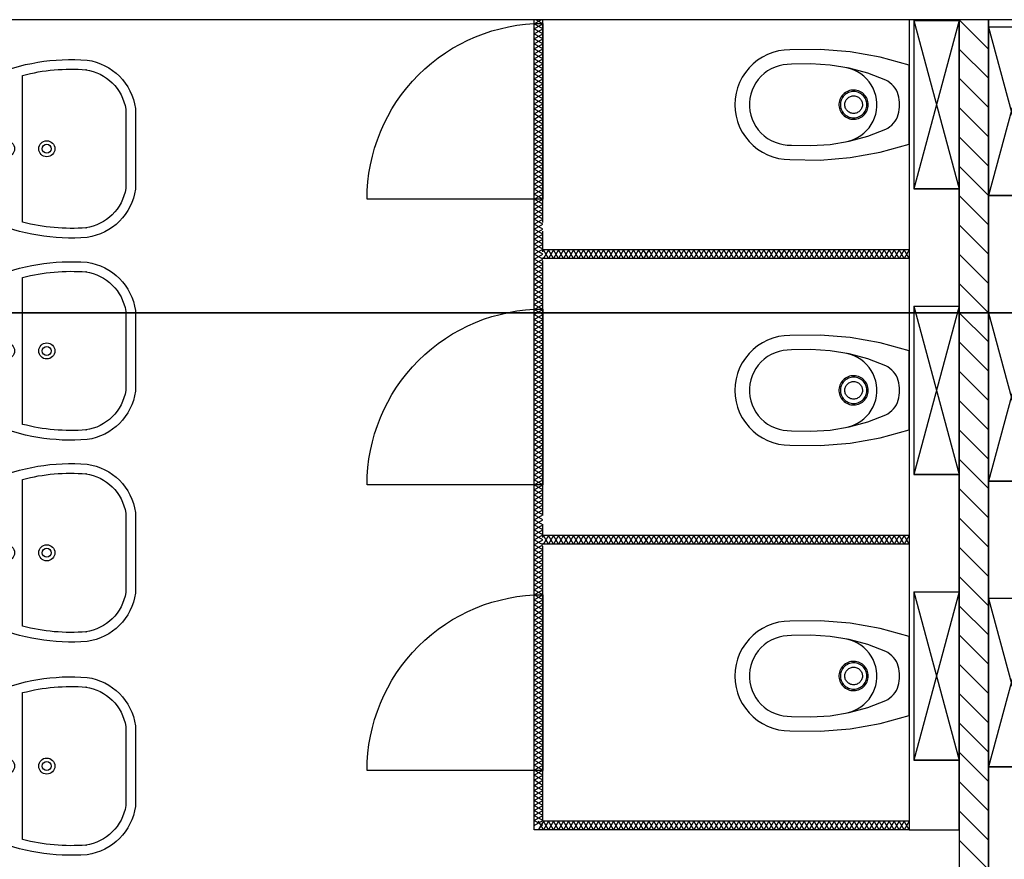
# Model space of a CAD drawing. Extents: x -66955 to 52345, y -20450 to 69550.
# Tile 99 of 132: x -60251 to -56892, y 66184 to 69050. Entities that reach past the tile are written whole.
import ezdxf

# ---------------------------------------------------------------- set-up
doc = ezdxf.new("R2010")
doc.units = 0
doc.header["$MEASUREMENT"] = 0
for name, color, linetype in [('-E2-', 7, 'CONTINUOUS'), ('VERD1$--43-', 7, 'CONTINUOUS'), ('VERD1$--74-', 7, 'CONTINUOUS'), ('VERD1--21-', 7, 'CONTINUOUS'), ('VERD1--22-', 7, 'CONTINUOUS'), ('VERD1--74-', 7, 'CONTINUOUS')]:
    doc.layers.add(name, color=color, linetype=linetype)

# ---------------------------------------------------------------- blocks, each defined once
blk = doc.blocks.new('*O0')
at = {"layer": '-E2-', "color": 7, "linetype": 'CONTINUOUS'}
for points in [[(42000, -89500), (42000, 0), (-76800, 0), (-76800, -89500)], [(-75800, -1000), (41000, -1000), (41000, -79500), (-75800, -79500), (-75800, -1000)], [(41000, -1000), (-75800, -1000), (-75800, -79500), (41000, -79500)]]:
    blk.add_lwpolyline(points, close=True, dxfattribs=at)
blk = doc.blocks.new('A0100S')
at = {"layer": '-E2-', "color": 7, "linetype": 'CONTINUOUS'}
blk.add_blockref('*O0', (-42000, 89500), dxfattribs=at)
blk = doc.blocks.new('AFVOE0')
at = {"layer": 'VERD1$--74-', "color": 7, "linetype": 'CONTINUOUS'}
blk.add_lwpolyline([(30, 0), (29.84, -3.08), (29.37, -6.14), (28.58, -9.12), (27.49, -12.01), (26.11, -14.78), (24.45, -17.38), (22.53, -19.8), (20.38, -22.02), (18.01, -24), (15.44, -25.72), (12.72, -27.17), (9.86, -28.33), (6.89, -29.2), (3.85, -29.75), (0.77, -29.99), (-2.32, -29.91), (-5.38, -29.51), (-8.38, -28.8), (-11.3, -27.79), (-14.1, -26.48), (-16.75, -24.89), (-19.22, -23.04), (-21.48, -20.94), (-23.52, -18.62), (-25.31, -16.1), (-26.83, -13.41), (-28.07, -10.58), (-29.01, -7.64), (-29.64, -4.62), (-29.96, -1.54), (-29.96, 1.54), (-29.64, 4.62), (-29.01, 7.64), (-28.07, 10.58), (-26.83, 13.41), (-25.31, 16.1), (-23.52, 18.62), (-21.48, 20.94), (-19.22, 23.04), (-16.75, 24.89), (-14.1, 26.48), (-11.3, 27.79), (-8.38, 28.8), (-5.38, 29.51), (-2.32, 29.91), (0.77, 29.99), (3.85, 29.75), (6.89, 29.2), (9.86, 28.33), (12.72, 27.17), (15.44, 25.72), (18.01, 24), (20.38, 22.02), (22.53, 19.8), (24.45, 17.38), (26.11, 14.78), (27.49, 12.01), (28.58, 9.12), (29.37, 6.14), (29.84, 3.08), (30, 0)], dxfattribs=at)
blk = doc.blocks.new('P74A40')
at = {"layer": 'VERD1$--74-', "color": 7, "linetype": 'CONTINUOUS'}
for points in [[(135, 0), (-135, 0), (-162.47, -99.57), (-180.46, -201.27), (-188.83, -304.22), (-187.5, -407.5), (-186.47, -427.1), (-183.4, -446.48), (-178.32, -465.44), (-171.29, -483.77), (-162.38, -501.25), (-151.69, -517.71), (-139.34, -532.96), (-125.46, -546.84), (-110.21, -559.19), (-93.75, -569.88), (-76.26, -578.79), (-57.94, -585.83), (-38.98, -590.91), (-19.6, -593.98), (0, -595), (19.6, -593.98), (38.99, -590.91), (57.95, -585.83), (76.27, -578.79), (93.76, -569.88), (110.22, -559.19), (125.47, -546.84), (139.35, -532.96), (151.7, -517.71), (162.39, -501.25), (171.3, -483.76), (178.33, -465.44), (183.41, -446.48), (186.48, -427.1), (187.51, -407.5), (188.83, -304.22), (180.46, -201.27), (162.46, -99.57), (135, 0)], [(0, -34), (-8.49, -33.6), (-16.98, -34.06), (-25.39, -35.36), (-33.62, -37.5), (-41.59, -40.46), (-49.23, -44.2), (-56.45, -48.68), (-63.19, -53.87), (-69.37, -59.71), (-74.93, -66.14), (-79.83, -73.09), (-84, -80.5), (-107.34, -142.03), (-124.52, -205.55), (-135.38, -270.45), (-139.82, -336.11), (-137.79, -401.88), (-137.63, -416.21), (-135.98, -430.45), (-132.87, -444.44), (-128.32, -458.03), (-122.38, -471.07), (-115.12, -483.43), (-106.62, -494.97), (-96.97, -505.56), (-86.26, -515.1), (-74.63, -523.47), (-62.19, -530.59), (-49.08, -536.38), (-35.44, -540.78), (-21.42, -543.74), (-7.16, -545.23), (7.17, -545.23), (21.43, -543.74), (35.45, -540.78), (49.09, -536.38), (62.2, -530.59), (74.64, -523.47), (86.27, -515.1), (96.97, -505.56), (106.63, -494.97), (115.13, -483.43), (122.39, -471.07), (128.33, -458.03), (132.88, -444.44), (135.99, -430.45), (137.64, -416.21), (137.8, -401.88), (139.83, -336.11), (135.39, -270.45), (124.52, -205.55), (107.34, -142.03), (84, -80.5), (79.83, -73.09), (74.94, -66.14), (69.37, -59.71), (63.19, -53.87), (56.45, -48.68), (49.23, -44.2), (41.59, -40.46), (33.62, -37.5), (25.39, -35.36), (16.99, -34.06), (8.49, -33.6), (0, -34)], [(126, -212.5), (122.68, -199.97), (118.11, -187.84), (112.34, -176.24), (105.44, -165.27), (97.46, -155.06), (88.5, -145.7), (78.64, -137.29), (67.98, -129.92), (56.63, -123.66), (44.71, -118.57), (32.34, -114.71), (19.64, -112.12), (6.75, -110.82), (-6.21, -110.83), (-19.1, -112.14), (-31.8, -114.75), (-44.17, -118.62), (-56.08, -123.72), (-67.42, -129.99), (-78.07, -137.37), (-87.92, -145.79), (-96.88, -155.16), (-104.84, -165.39), (-111.73, -176.36), (-117.49, -187.97), (-122.04, -200.11), (-125.35, -212.64)], [(0, -140), (-5.14, -140.26), (-10.23, -141.06), (-15.21, -142.37), (-20.02, -144.18), (-24.63, -146.49), (-28.97, -149.25), (-33.01, -152.44), (-36.69, -156.04), (-39.99, -159.99), (-42.87, -164.26), (-45.29, -168.8), (-47.22, -173.57), (-48.66, -178.52), (-49.59, -183.58), (-49.98, -188.71), (-49.85, -193.86), (-49.19, -198.96), (-48.01, -203.97), (-46.32, -208.84), (-44.13, -213.5), (-41.48, -217.91), (-38.39, -222.03), (-34.9, -225.81), (-31.03, -229.21), (-26.83, -232.19), (-22.35, -234.72), (-17.64, -236.79), (-12.73, -238.35), (-7.69, -239.4), (-2.57, -239.93), (2.57, -239.93), (7.69, -239.4), (12.73, -238.35), (17.64, -236.79), (22.35, -234.72), (26.83, -232.19), (31.03, -229.21), (34.9, -225.81), (38.39, -222.03), (41.48, -217.91), (44.13, -213.5), (46.32, -208.84), (48.01, -203.97), (49.19, -198.96), (49.85, -193.86), (49.98, -188.71), (49.59, -183.58), (48.66, -178.52), (47.22, -173.57), (45.29, -168.8), (42.87, -164.26), (39.99, -159.99), (36.69, -156.04), (33.01, -152.44), (28.97, -149.25), (24.63, -146.49), (20.02, -144.18), (15.21, -142.37), (10.23, -141.06), (5.14, -140.27), (0, -140)], [(0, -145), (-4.63, -145.24), (-9.2, -145.95), (-13.69, -147.13), (-18.02, -148.77), (-22.16, -150.84), (-26.07, -153.32), (-29.71, -156.2), (-33.02, -159.43), (-35.99, -162.99), (-38.58, -166.83), (-40.76, -170.92), (-42.5, -175.22), (-43.8, -179.66), (-44.63, -184.22), (-44.99, -188.84), (-44.87, -193.47), (-44.27, -198.07), (-43.21, -202.58), (-41.68, -206.95), (-39.72, -211.15), (-37.34, -215.12), (-34.55, -218.83), (-31.41, -222.23), (-27.93, -225.29), (-24.15, -227.97), (-20.12, -230.25), (-15.87, -232.11), (-11.46, -233.52), (-6.93, -234.46), (-2.32, -234.94), (2.32, -234.94), (6.93, -234.46), (11.46, -233.52), (15.87, -232.11), (20.12, -230.25), (24.15, -227.97), (27.93, -225.29), (31.41, -222.23), (34.55, -218.83), (37.34, -215.12), (39.72, -211.15), (41.68, -206.95), (43.21, -202.58), (44.27, -198.07), (44.87, -193.47), (44.99, -188.84), (44.63, -184.22), (43.8, -179.66), (42.5, -175.22), (40.76, -170.92), (38.58, -166.83), (35.99, -162.99), (33.02, -159.43), (29.71, -156.2), (26.07, -153.32), (22.16, -150.84), (18.02, -148.77), (13.69, -147.13), (9.2, -145.95), (4.63, -145.24), (0, -145)]]:
    blk.add_lwpolyline(points, dxfattribs=at)
blk.add_blockref('AFVOE0', (0, -190), dxfattribs=at)
blk = doc.blocks.new('*O279')
at = {"layer": 'VERD1--74-', "color": 7, "linetype": 'CONTINUOUS'}
for p, q in [((-287.5, 382.5), (287.5, 227.5)), ((-287.5, 227.5), (287.5, 382.5)), ((-287.5, 227.5), (287.5, 227.5)), ((-287.5, 212.5), (287.5, 212.5))]:
    blk.add_line(p, q, dxfattribs=at)
blk.add_lwpolyline([(-287.5, 227.5), (-287.5, 382.5), (287.5, 382.5), (287.5, 227.5), (287.5, 382.5)], dxfattribs=at)
blk.add_lwpolyline([(135, 212.5), (-135, 212.5), (-162.47, 112.93), (-180.46, 11.23), (-188.83, -91.72), (-187.5, -195), (-186.47, -214.6), (-183.4, -233.98), (-178.32, -252.94), (-171.29, -271.27), (-162.38, -288.75), (-151.69, -305.21), (-139.34, -320.46), (-125.46, -334.34), (-110.21, -346.69), (-93.75, -357.38), (-76.26, -366.29), (-57.94, -373.33), (-38.98, -378.41), (-19.6, -381.48), (0, -382.5), (19.6, -381.48), (38.99, -378.41), (57.95, -373.33), (76.27, -366.29), (93.76, -357.38), (110.22, -346.69), (125.47, -334.34), (139.35, -320.46), (151.7, -305.21), (162.39, -288.75), (171.3, -271.26), (178.33, -252.94), (183.41, -233.98), (186.48, -214.6), (187.51, -195), (188.83, -91.72), (180.46, 11.23), (162.46, 112.93), (135, 212.5)], close=True, dxfattribs=at)
blk.add_blockref('P74A40', (0, 212.5), dxfattribs=at)
blk = doc.blocks.new('WC2')
at = {"layer": 'VERD1--74-', "color": 7, "linetype": 'CONTINUOUS'}
blk.add_blockref('*O279', (0, -382.5), dxfattribs=at)
blk = doc.blocks.new('S58B02')
at = {"layer": 'VERD1$--43-', "color": 7, "linetype": 'CONTINUOUS'}
blk.add_lwpolyline([(-247.5, 0), (247.5, 0, -0.123106), (302.5, -330, -0.333333), (137.5, -495), (137.5, -495), (-137.5, -495), (-137.5, -495, -0.333333), (-302.5, -330, -0.123106), (-247.5, 0)], format="xyb", dxfattribs=at)
at = {"layer": 'VERD1$--74-', "color": 7, "linetype": 'CONTINUOUS'}
for points in [[(-247.5, 0), (247.5, 0, -0.123106), (302.5, -330, -0.333333), (137.5, -495), (137.5, -495), (-137.5, -495), (-137.5, -495, -0.333333), (-302.5, -330, -0.123106), (-247.5, 0), (-247.5, 0)], [(-250.6, -110), (250.6, -110, -0.083651), (269.6, -327.4), (269.8, -325.3, -0.329371), (135.1, -462), (-135.1, -462, -0.329371), (-269.8, -325.3), (-269.6, -327.4, -0.083651), (-250.6, -110)]]:
    blk.add_lwpolyline(points, format="xyb", dxfattribs=at)
for centre, radius in [((0, -55), 27.5), ((-110, -55), 15.4), ((110, -55), 15.4), ((0, -192.5), 27.5), ((0, -192.5), 15.4)]:
    blk.add_circle(centre, radius, dxfattribs=at)
blk = doc.blocks.new('*O433')
at = {"layer": 'VERD1--74-', "color": 7, "linetype": 'CONTINUOUS', "rotation": 90}
for p in [(-247.5, 1053.47), (-247.5, 363.47), (-247.5, -325.55), (-247.5, -1053.48)]:
    blk.add_blockref('S58B02', p, dxfattribs=at)

msp = doc.modelspace()

# ---------------------------------------------------------------- linework, layer by layer
at = {"layer": 'VERD1--21-', "color": 7, "linetype": 'CONTINUOUS'}
for p, q in [((-58496, 69036), (-58471.4, 69050.1)), ((-58496, 66285), (-58496, 69050)), ((-58466, 69036), (-58490.6, 69050.1)), ((-58466, 68357.9), (-58466, 69050)), ((-58466, 68257.9), (-58466, 68327.9)), ((-57216, 68265), (-58466, 68265)), ((-57216, 68265), (-57216, 68235)), ((-57216, 68235), (-58466, 68235)), ((-58466, 67357.9), (-58466, 68227.9)), ((-58466, 67282.9), (-58466, 67327.9)), ((-57216, 67290), (-58466, 67290)), ((-57216, 67290), (-57216, 67260)), ((-57216, 67260), (-58466, 67260)), ((-58466, 66315), (-58466, 67252.9)), ((-57216, 66315), (-58466, 66315)), ((-57216, 66315), (-57216, 66285)), ((-57216, 66285), (-58496, 66285))]:
    msp.add_line(p, q, dxfattribs=at)
for points in [[(-58466, 69001.8), (-58496, 69018.9), (-58466, 69036)], [(-58496, 69001.8), (-58466, 69018.9), (-58496, 69036)], [(-58466, 68967.6), (-58496, 68984.7), (-58466, 69001.8)], [(-58496, 68967.6), (-58466, 68984.7), (-58496, 69001.8)], [(-58466, 68933.4), (-58496, 68950.5), (-58466, 68967.6)], [(-58496, 68933.4), (-58466, 68950.5), (-58496, 68967.6)], [(-58466, 68899.2), (-58496, 68916.3), (-58466, 68933.4)], [(-58496, 68899.2), (-58466, 68916.3), (-58496, 68933.4)], [(-58466, 68865), (-58496, 68882.1), (-58466, 68899.2)], [(-58496, 68865), (-58466, 68882.1), (-58496, 68899.2)], [(-58466, 68830.8), (-58496, 68847.9), (-58466, 68865)], [(-58496, 68830.8), (-58466, 68847.9), (-58496, 68865)], [(-58466, 68796.6), (-58496, 68813.7), (-58466, 68830.8)], [(-58496, 68796.6), (-58466, 68813.7), (-58496, 68830.8)], [(-58466, 68762.4), (-58496, 68779.5), (-58466, 68796.6)], [(-58496, 68762.4), (-58466, 68779.5), (-58496, 68796.6)], [(-58466, 68728.2), (-58496, 68745.3), (-58466, 68762.4)], [(-58496, 68728.2), (-58466, 68745.3), (-58496, 68762.4)], [(-58466, 68694), (-58496, 68711.1), (-58466, 68728.2)], [(-58496, 68694), (-58466, 68711.1), (-58496, 68728.2)], [(-58466, 68659.8), (-58496, 68676.9), (-58466, 68694)], [(-58496, 68659.8), (-58466, 68676.9), (-58496, 68694)], [(-58466, 68625.6), (-58496, 68642.7), (-58466, 68659.8)], [(-58496, 68625.6), (-58466, 68642.7), (-58496, 68659.8)], [(-58466, 68591.4), (-58496, 68608.5), (-58466, 68625.6)], [(-58496, 68591.4), (-58466, 68608.5), (-58496, 68625.6)], [(-58466, 68557.2), (-58496, 68574.3), (-58466, 68591.4)], [(-58496, 68557.2), (-58466, 68574.3), (-58496, 68591.4)], [(-58466, 68523), (-58496, 68540.1), (-58466, 68557.2)], [(-58496, 68523), (-58466, 68540.1), (-58496, 68557.2)], [(-58466, 68488.8), (-58496, 68505.9), (-58466, 68523)], [(-58496, 68488.8), (-58466, 68505.9), (-58496, 68523)], [(-58466, 68454.6), (-58496, 68471.7), (-58466, 68488.8)], [(-58496, 68454.6), (-58466, 68471.7), (-58496, 68488.8)], [(-58466, 68420.4), (-58496, 68437.5), (-58466, 68454.6)], [(-58496, 68420.4), (-58466, 68437.5), (-58496, 68454.6)], [(-58466, 68386.2), (-58496, 68403.3), (-58466, 68420.4)], [(-58496, 68386.2), (-58466, 68403.3), (-58496, 68420.4)], [(-58466, 68352), (-58496, 68369.1), (-58466, 68386.2)], [(-58496, 68352), (-58466, 68369.1), (-58496, 68386.2)], [(-58466, 68317.8), (-58496, 68334.9), (-58466, 68352)], [(-58496, 68317.8), (-58466, 68334.9), (-58496, 68352)], [(-58466, 68283.6), (-58496, 68300.7), (-58466, 68317.8)], [(-58496, 68283.6), (-58466, 68300.7), (-58496, 68317.8)], [(-58466, 68249.4), (-58496, 68266.5), (-58466, 68283.6)], [(-58496, 68249.4), (-58466, 68266.5), (-58496, 68283.6)], [(-58447.2, 68265), (-58464.3, 68235), (-58466.1, 68238)], [(-58447.2, 68235), (-58464.3, 68265), (-58466.1, 68262)], [(-58413, 68265), (-58430.1, 68235), (-58447.2, 68265)], [(-58413, 68235), (-58430.1, 68265), (-58447.2, 68235)], [(-58378.8, 68265), (-58395.9, 68235), (-58413, 68265)], [(-58378.8, 68235), (-58395.9, 68265), (-58413, 68235)], [(-58344.6, 68265), (-58361.7, 68235), (-58378.8, 68265)], [(-58344.6, 68235), (-58361.7, 68265), (-58378.8, 68235)], [(-58310.4, 68265), (-58327.5, 68235), (-58344.6, 68265)], [(-58310.4, 68235), (-58327.5, 68265), (-58344.6, 68235)], [(-58276.2, 68265), (-58293.3, 68235), (-58310.4, 68265)], [(-58276.2, 68235), (-58293.3, 68265), (-58310.4, 68235)], [(-58242, 68265), (-58259.1, 68235), (-58276.2, 68265)], [(-58242, 68235), (-58259.1, 68265), (-58276.2, 68235)], [(-58207.8, 68265), (-58224.9, 68235), (-58242, 68265)], [(-58207.8, 68235), (-58224.9, 68265), (-58242, 68235)], [(-58173.6, 68265), (-58190.7, 68235), (-58207.8, 68265)], [(-58173.6, 68235), (-58190.7, 68265), (-58207.8, 68235)], [(-58139.4, 68265), (-58156.5, 68235), (-58173.6, 68265)], [(-58139.4, 68235), (-58156.5, 68265), (-58173.6, 68235)], [(-58105.2, 68265), (-58122.3, 68235), (-58139.4, 68265)], [(-58105.2, 68235), (-58122.3, 68265), (-58139.4, 68235)], [(-58071, 68265), (-58088.1, 68235), (-58105.2, 68265)], [(-58071, 68235), (-58088.1, 68265), (-58105.2, 68235)], [(-58036.8, 68265), (-58053.9, 68235), (-58071, 68265)], [(-58036.8, 68235), (-58053.9, 68265), (-58071, 68235)], [(-58002.6, 68265), (-58019.7, 68235), (-58036.8, 68265)], [(-58002.6, 68235), (-58019.7, 68265), (-58036.8, 68235)], [(-57968.4, 68265), (-57985.5, 68235), (-58002.6, 68265)], [(-57968.4, 68235), (-57985.5, 68265), (-58002.6, 68235)], [(-57934.2, 68265), (-57951.3, 68235), (-57968.4, 68265)], [(-57934.2, 68235), (-57951.3, 68265), (-57968.4, 68235)], [(-57900, 68265), (-57917.1, 68235), (-57934.2, 68265)], [(-57900, 68235), (-57917.1, 68265), (-57934.2, 68235)], [(-57865.8, 68265), (-57882.9, 68235), (-57900, 68265)], [(-57865.8, 68235), (-57882.9, 68265), (-57900, 68235)], [(-57831.6, 68265), (-57848.7, 68235), (-57865.8, 68265)], [(-57831.6, 68235), (-57848.7, 68265), (-57865.8, 68235)], [(-57797.4, 68265), (-57814.5, 68235), (-57831.6, 68265)], [(-57797.4, 68235), (-57814.5, 68265), (-57831.6, 68235)], [(-57763.2, 68265), (-57780.3, 68235), (-57797.4, 68265)], [(-57763.2, 68235), (-57780.3, 68265), (-57797.4, 68235)], [(-57729, 68265), (-57746.1, 68235), (-57763.2, 68265)], [(-57729, 68235), (-57746.1, 68265), (-57763.2, 68235)], [(-57694.8, 68265), (-57711.9, 68235), (-57729, 68265)], [(-57694.8, 68235), (-57711.9, 68265), (-57729, 68235)], [(-57660.6, 68265), (-57677.7, 68235), (-57694.8, 68265)], [(-57660.6, 68235), (-57677.7, 68265), (-57694.8, 68235)], [(-57626.4, 68265), (-57643.5, 68235), (-57660.6, 68265)], [(-57626.4, 68235), (-57643.5, 68265), (-57660.6, 68235)], [(-57592.2, 68265), (-57609.3, 68235), (-57626.4, 68265)], [(-57592.2, 68235), (-57609.3, 68265), (-57626.4, 68235)], [(-57558, 68265), (-57575.1, 68235), (-57592.2, 68265)], [(-57558, 68235), (-57575.1, 68265), (-57592.2, 68235)], [(-57523.8, 68265), (-57540.9, 68235), (-57558, 68265)], [(-57523.8, 68235), (-57540.9, 68265), (-57558, 68235)], [(-57489.6, 68265), (-57506.7, 68235), (-57523.8, 68265)], [(-57489.6, 68235), (-57506.7, 68265), (-57523.8, 68235)], [(-57455.4, 68265), (-57472.5, 68235), (-57489.6, 68265)], [(-57455.4, 68235), (-57472.5, 68265), (-57489.6, 68235)], [(-57421.2, 68265), (-57438.3, 68235), (-57455.4, 68265)], [(-57421.2, 68235), (-57438.3, 68265), (-57455.4, 68235)], [(-57387, 68265), (-57404.1, 68235), (-57421.2, 68265)], [(-57387, 68235), (-57404.1, 68265), (-57421.2, 68235)], [(-57352.8, 68265), (-57369.9, 68235), (-57387, 68265)], [(-57352.8, 68235), (-57369.9, 68265), (-57387, 68235)], [(-57318.6, 68265), (-57335.7, 68235), (-57352.8, 68265)], [(-57318.6, 68235), (-57335.7, 68265), (-57352.8, 68235)], [(-57284.4, 68265), (-57301.5, 68235), (-57318.6, 68265)], [(-57284.4, 68235), (-57301.5, 68265), (-57318.6, 68235)], [(-57250.2, 68265), (-57267.3, 68235), (-57284.4, 68265)], [(-57250.2, 68235), (-57267.3, 68265), (-57284.4, 68235)], [(-57216, 68265), (-57233.1, 68235), (-57250.2, 68265)], [(-57216, 68235), (-57233.1, 68265), (-57250.2, 68235)], [(-58466, 68215.2), (-58496, 68232.3), (-58466, 68249.4)], [(-58496, 68215.2), (-58466, 68232.3), (-58496, 68249.4)], [(-58466, 68181), (-58496, 68198.1), (-58466, 68215.2)], [(-58496, 68181), (-58466, 68198.1), (-58496, 68215.2)], [(-58466, 68146.8), (-58496, 68163.9), (-58466, 68181)], [(-58496, 68146.8), (-58466, 68163.9), (-58496, 68181)], [(-58466, 68112.6), (-58496, 68129.7), (-58466, 68146.8)], [(-58496, 68112.6), (-58466, 68129.7), (-58496, 68146.8)], [(-58466, 68078.4), (-58496, 68095.5), (-58466, 68112.6)], [(-58496, 68078.4), (-58466, 68095.5), (-58496, 68112.6)], [(-58466, 68044.2), (-58496, 68061.3), (-58466, 68078.4)], [(-58496, 68044.2), (-58466, 68061.3), (-58496, 68078.4)], [(-58466, 68010), (-58496, 68027.1), (-58466, 68044.2)], [(-58496, 68010), (-58466, 68027.1), (-58496, 68044.2)], [(-58466, 67975.8), (-58496, 67992.9), (-58466, 68010)], [(-58496, 67975.8), (-58466, 67992.9), (-58496, 68010)], [(-58466, 67941.6), (-58496, 67958.7), (-58466, 67975.8)], [(-58496, 67941.6), (-58466, 67958.7), (-58496, 67975.8)], [(-58466, 67907.4), (-58496, 67924.5), (-58466, 67941.6)], [(-58496, 67907.4), (-58466, 67924.5), (-58496, 67941.6)], [(-58466, 67873.2), (-58496, 67890.3), (-58466, 67907.4)], [(-58496, 67873.2), (-58466, 67890.3), (-58496, 67907.4)], [(-58466, 67839), (-58496, 67856.1), (-58466, 67873.2)], [(-58496, 67839), (-58466, 67856.1), (-58496, 67873.2)], [(-58466, 67804.8), (-58496, 67821.9), (-58466, 67839)], [(-58496, 67804.8), (-58466, 67821.9), (-58496, 67839)], [(-58466, 67770.6), (-58496, 67787.7), (-58466, 67804.8)], [(-58496, 67770.6), (-58466, 67787.7), (-58496, 67804.8)], [(-58466, 67736.4), (-58496, 67753.5), (-58466, 67770.6)], [(-58496, 67736.4), (-58466, 67753.5), (-58496, 67770.6)], [(-58466, 67702.2), (-58496, 67719.3), (-58466, 67736.4)], [(-58496, 67702.2), (-58466, 67719.3), (-58496, 67736.4)], [(-58466, 67668), (-58496, 67685.1), (-58466, 67702.2)], [(-58496, 67668), (-58466, 67685.1), (-58496, 67702.2)], [(-58466, 67633.8), (-58496, 67650.9), (-58466, 67668)], [(-58496, 67633.8), (-58466, 67650.9), (-58496, 67668)], [(-58466, 67599.6), (-58496, 67616.7), (-58466, 67633.8)], [(-58496, 67599.6), (-58466, 67616.7), (-58496, 67633.8)], [(-58466, 67565.4), (-58496, 67582.5), (-58466, 67599.6)], [(-58496, 67565.4), (-58466, 67582.5), (-58496, 67599.6)], [(-58466, 67531.2), (-58496, 67548.3), (-58466, 67565.4)], [(-58496, 67531.2), (-58466, 67548.3), (-58496, 67565.4)], [(-58466, 67497), (-58496, 67514.1), (-58466, 67531.2)], [(-58496, 67497), (-58466, 67514.1), (-58496, 67531.2)], [(-58466, 67462.8), (-58496, 67479.9), (-58466, 67497)], [(-58496, 67462.8), (-58466, 67479.9), (-58496, 67497)], [(-58466, 67428.6), (-58496, 67445.7), (-58466, 67462.8)], [(-58496, 67428.6), (-58466, 67445.7), (-58496, 67462.8)], [(-58466, 67394.4), (-58496, 67411.5), (-58466, 67428.6)], [(-58496, 67394.4), (-58466, 67411.5), (-58496, 67428.6)], [(-58466, 67360.2), (-58496, 67377.3), (-58466, 67394.4)], [(-58496, 67360.2), (-58466, 67377.3), (-58496, 67394.4)], [(-58466, 67326), (-58496, 67343.1), (-58466, 67360.2)], [(-58496, 67326), (-58466, 67343.1), (-58496, 67360.2)], [(-58466, 67291.8), (-58496, 67308.9), (-58466, 67326)], [(-58496, 67291.8), (-58466, 67308.9), (-58496, 67326)], [(-58466, 67257.6), (-58496, 67274.7), (-58466, 67291.8)], [(-58496, 67257.6), (-58466, 67274.7), (-58496, 67291.8)], [(-58447.2, 67290), (-58464.3, 67260), (-58466.1, 67263)], [(-58447.2, 67260), (-58464.3, 67290), (-58466.1, 67287)], [(-58413, 67290), (-58430.1, 67260), (-58447.2, 67290)], [(-58413, 67260), (-58430.1, 67290), (-58447.2, 67260)], [(-58378.8, 67290), (-58395.9, 67260), (-58413, 67290)], [(-58378.8, 67260), (-58395.9, 67290), (-58413, 67260)], [(-58344.6, 67290), (-58361.7, 67260), (-58378.8, 67290)], [(-58344.6, 67260), (-58361.7, 67290), (-58378.8, 67260)], [(-58310.4, 67290), (-58327.5, 67260), (-58344.6, 67290)], [(-58310.4, 67260), (-58327.5, 67290), (-58344.6, 67260)], [(-58276.2, 67290), (-58293.3, 67260), (-58310.4, 67290)], [(-58276.2, 67260), (-58293.3, 67290), (-58310.4, 67260)], [(-58242, 67290), (-58259.1, 67260), (-58276.2, 67290)], [(-58242, 67260), (-58259.1, 67290), (-58276.2, 67260)], [(-58207.8, 67290), (-58224.9, 67260), (-58242, 67290)], [(-58207.8, 67260), (-58224.9, 67290), (-58242, 67260)], [(-58173.6, 67290), (-58190.7, 67260), (-58207.8, 67290)], [(-58173.6, 67260), (-58190.7, 67290), (-58207.8, 67260)], [(-58139.4, 67290), (-58156.5, 67260), (-58173.6, 67290)], [(-58139.4, 67260), (-58156.5, 67290), (-58173.6, 67260)], [(-58105.2, 67290), (-58122.3, 67260), (-58139.4, 67290)], [(-58105.2, 67260), (-58122.3, 67290), (-58139.4, 67260)], [(-58071, 67290), (-58088.1, 67260), (-58105.2, 67290)], [(-58071, 67260), (-58088.1, 67290), (-58105.2, 67260)], [(-58036.8, 67290), (-58053.9, 67260), (-58071, 67290)], [(-58036.8, 67260), (-58053.9, 67290), (-58071, 67260)], [(-58002.6, 67290), (-58019.7, 67260), (-58036.8, 67290)], [(-58002.6, 67260), (-58019.7, 67290), (-58036.8, 67260)], [(-57968.4, 67290), (-57985.5, 67260), (-58002.6, 67290)], [(-57968.4, 67260), (-57985.5, 67290), (-58002.6, 67260)], [(-57934.2, 67290), (-57951.3, 67260), (-57968.4, 67290)], [(-57934.2, 67260), (-57951.3, 67290), (-57968.4, 67260)], [(-57900, 67290), (-57917.1, 67260), (-57934.2, 67290)], [(-57900, 67260), (-57917.1, 67290), (-57934.2, 67260)], [(-57865.8, 67290), (-57882.9, 67260), (-57900, 67290)], [(-57865.8, 67260), (-57882.9, 67290), (-57900, 67260)], [(-57831.6, 67290), (-57848.7, 67260), (-57865.8, 67290)], [(-57831.6, 67260), (-57848.7, 67290), (-57865.8, 67260)], [(-57797.4, 67290), (-57814.5, 67260), (-57831.6, 67290)], [(-57797.4, 67260), (-57814.5, 67290), (-57831.6, 67260)], [(-57763.2, 67290), (-57780.3, 67260), (-57797.4, 67290)], [(-57763.2, 67260), (-57780.3, 67290), (-57797.4, 67260)], [(-57729, 67290), (-57746.1, 67260), (-57763.2, 67290)], [(-57729, 67260), (-57746.1, 67290), (-57763.2, 67260)], [(-57694.8, 67290), (-57711.9, 67260), (-57729, 67290)], [(-57694.8, 67260), (-57711.9, 67290), (-57729, 67260)], [(-57660.6, 67290), (-57677.7, 67260), (-57694.8, 67290)], [(-57660.6, 67260), (-57677.7, 67290), (-57694.8, 67260)], [(-57626.4, 67290), (-57643.5, 67260), (-57660.6, 67290)], [(-57626.4, 67260), (-57643.5, 67290), (-57660.6, 67260)], [(-57592.2, 67290), (-57609.3, 67260), (-57626.4, 67290)], [(-57592.2, 67260), (-57609.3, 67290), (-57626.4, 67260)], [(-57558, 67290), (-57575.1, 67260), (-57592.2, 67290)], [(-57558, 67260), (-57575.1, 67290), (-57592.2, 67260)], [(-57523.8, 67290), (-57540.9, 67260), (-57558, 67290)], [(-57523.8, 67260), (-57540.9, 67290), (-57558, 67260)], [(-57489.6, 67290), (-57506.7, 67260), (-57523.8, 67290)], [(-57489.6, 67260), (-57506.7, 67290), (-57523.8, 67260)], [(-57455.4, 67290), (-57472.5, 67260), (-57489.6, 67290)], [(-57455.4, 67260), (-57472.5, 67290), (-57489.6, 67260)], [(-57421.2, 67290), (-57438.3, 67260), (-57455.4, 67290)], [(-57421.2, 67260), (-57438.3, 67290), (-57455.4, 67260)], [(-57387, 67290), (-57404.1, 67260), (-57421.2, 67290)], [(-57387, 67260), (-57404.1, 67290), (-57421.2, 67260)], [(-57352.8, 67290), (-57369.9, 67260), (-57387, 67290)], [(-57352.8, 67260), (-57369.9, 67290), (-57387, 67260)], [(-57318.6, 67290), (-57335.7, 67260), (-57352.8, 67290)], [(-57318.6, 67260), (-57335.7, 67290), (-57352.8, 67260)], [(-57284.4, 67290), (-57301.5, 67260), (-57318.6, 67290)], [(-57284.4, 67260), (-57301.5, 67290), (-57318.6, 67260)], [(-57250.2, 67290), (-57267.3, 67260), (-57284.4, 67290)], [(-57250.2, 67260), (-57267.3, 67290), (-57284.4, 67260)], [(-57216, 67290), (-57233.1, 67260), (-57250.2, 67290)], [(-57216, 67260), (-57233.1, 67290), (-57250.2, 67260)], [(-58466, 67223.4), (-58496, 67240.5), (-58466, 67257.6)], [(-58496, 67223.4), (-58466, 67240.5), (-58496, 67257.6)], [(-58466, 67189.2), (-58496, 67206.3), (-58466, 67223.4)], [(-58496, 67189.2), (-58466, 67206.3), (-58496, 67223.4)], [(-58466, 67155), (-58496, 67172.1), (-58466, 67189.2)], [(-58496, 67155), (-58466, 67172.1), (-58496, 67189.2)], [(-58466, 67120.8), (-58496, 67137.9), (-58466, 67155)], [(-58496, 67120.8), (-58466, 67137.9), (-58496, 67155)], [(-58466, 67086.6), (-58496, 67103.7), (-58466, 67120.8)], [(-58496, 67086.6), (-58466, 67103.7), (-58496, 67120.8)], [(-58466, 67052.4), (-58496, 67069.5), (-58466, 67086.6)], [(-58496, 67052.4), (-58466, 67069.5), (-58496, 67086.6)], [(-58466, 67018.2), (-58496, 67035.3), (-58466, 67052.4)], [(-58496, 67018.2), (-58466, 67035.3), (-58496, 67052.4)], [(-58466, 66984), (-58496, 67001.1), (-58466, 67018.2)], [(-58496, 66984), (-58466, 67001.1), (-58496, 67018.2)], [(-58466, 66949.8), (-58496, 66966.9), (-58466, 66984)], [(-58496, 66949.8), (-58466, 66966.9), (-58496, 66984)], [(-58466, 66915.6), (-58496, 66932.7), (-58466, 66949.8)], [(-58496, 66915.6), (-58466, 66932.7), (-58496, 66949.8)], [(-58466, 66881.4), (-58496, 66898.5), (-58466, 66915.6)], [(-58496, 66881.4), (-58466, 66898.5), (-58496, 66915.6)], [(-58466, 66847.2), (-58496, 66864.3), (-58466, 66881.4)], [(-58496, 66847.2), (-58466, 66864.3), (-58496, 66881.4)], [(-58466, 66813), (-58496, 66830.1), (-58466, 66847.2)], [(-58496, 66813), (-58466, 66830.1), (-58496, 66847.2)], [(-58466, 66778.8), (-58496, 66795.9), (-58466, 66813)], [(-58496, 66778.8), (-58466, 66795.9), (-58496, 66813)], [(-58466, 66744.6), (-58496, 66761.7), (-58466, 66778.8)], [(-58496, 66744.6), (-58466, 66761.7), (-58496, 66778.8)], [(-58466, 66710.4), (-58496, 66727.5), (-58466, 66744.6)], [(-58496, 66710.4), (-58466, 66727.5), (-58496, 66744.6)], [(-58466, 66676.2), (-58496, 66693.3), (-58466, 66710.4)], [(-58496, 66676.2), (-58466, 66693.3), (-58496, 66710.4)], [(-58466, 66642), (-58496, 66659.1), (-58466, 66676.2)], [(-58496, 66642), (-58466, 66659.1), (-58496, 66676.2)], [(-58466, 66607.8), (-58496, 66624.9), (-58466, 66642)], [(-58496, 66607.8), (-58466, 66624.9), (-58496, 66642)], [(-58466, 66573.6), (-58496, 66590.7), (-58466, 66607.8)], [(-58496, 66573.6), (-58466, 66590.7), (-58496, 66607.8)], [(-58466, 66539.4), (-58496, 66556.5), (-58466, 66573.6)], [(-58496, 66539.4), (-58466, 66556.5), (-58496, 66573.6)], [(-58466, 66505.2), (-58496, 66522.3), (-58466, 66539.4)], [(-58496, 66505.2), (-58466, 66522.3), (-58496, 66539.4)], [(-58466, 66471), (-58496, 66488.1), (-58466, 66505.2)], [(-58496, 66471), (-58466, 66488.1), (-58496, 66505.2)], [(-58466, 66436.8), (-58496, 66453.9), (-58466, 66471)], [(-58496, 66436.8), (-58466, 66453.9), (-58496, 66471)], [(-58466, 66402.6), (-58496, 66419.7), (-58466, 66436.8)], [(-58496, 66402.6), (-58466, 66419.7), (-58496, 66436.8)], [(-58466, 66368.4), (-58496, 66385.5), (-58466, 66402.6)], [(-58496, 66368.4), (-58466, 66385.5), (-58496, 66402.6)], [(-58466, 66334.2), (-58496, 66351.3), (-58466, 66368.4)], [(-58496, 66334.2), (-58466, 66351.3), (-58496, 66368.4)], [(-58466, 66300), (-58496, 66317.1), (-58466, 66334.2)], [(-58496, 66300), (-58466, 66317.1), (-58496, 66334.2)], [(-58447.2, 66315), (-58464.3, 66285), (-58481.1, 66314.4)], [(-58447.2, 66285), (-58464.3, 66315), (-58481.1, 66285.6)], [(-58413, 66315), (-58430.1, 66285), (-58447.2, 66315)], [(-58413, 66285), (-58430.1, 66315), (-58447.2, 66285)], [(-58378.8, 66315), (-58395.9, 66285), (-58413, 66315)], [(-58378.8, 66285), (-58395.9, 66315), (-58413, 66285)], [(-58344.6, 66315), (-58361.7, 66285), (-58378.8, 66315)], [(-58344.6, 66285), (-58361.7, 66315), (-58378.8, 66285)], [(-58310.4, 66315), (-58327.5, 66285), (-58344.6, 66315)], [(-58310.4, 66285), (-58327.5, 66315), (-58344.6, 66285)], [(-58276.2, 66315), (-58293.3, 66285), (-58310.4, 66315)], [(-58276.2, 66285), (-58293.3, 66315), (-58310.4, 66285)], [(-58242, 66315), (-58259.1, 66285), (-58276.2, 66315)], [(-58242, 66285), (-58259.1, 66315), (-58276.2, 66285)], [(-58207.8, 66315), (-58224.9, 66285), (-58242, 66315)], [(-58207.8, 66285), (-58224.9, 66315), (-58242, 66285)], [(-58173.6, 66315), (-58190.7, 66285), (-58207.8, 66315)], [(-58173.6, 66285), (-58190.7, 66315), (-58207.8, 66285)], [(-58139.4, 66315), (-58156.5, 66285), (-58173.6, 66315)], [(-58139.4, 66285), (-58156.5, 66315), (-58173.6, 66285)], [(-58105.2, 66315), (-58122.3, 66285), (-58139.4, 66315)], [(-58105.2, 66285), (-58122.3, 66315), (-58139.4, 66285)], [(-58071, 66315), (-58088.1, 66285), (-58105.2, 66315)], [(-58071, 66285), (-58088.1, 66315), (-58105.2, 66285)], [(-58036.8, 66315), (-58053.9, 66285), (-58071, 66315)], [(-58036.8, 66285), (-58053.9, 66315), (-58071, 66285)], [(-58002.6, 66315), (-58019.7, 66285), (-58036.8, 66315)], [(-58002.6, 66285), (-58019.7, 66315), (-58036.8, 66285)], [(-57968.4, 66315), (-57985.5, 66285), (-58002.6, 66315)], [(-57968.4, 66285), (-57985.5, 66315), (-58002.6, 66285)], [(-57934.2, 66315), (-57951.3, 66285), (-57968.4, 66315)], [(-57934.2, 66285), (-57951.3, 66315), (-57968.4, 66285)], [(-57900, 66315), (-57917.1, 66285), (-57934.2, 66315)], [(-57900, 66285), (-57917.1, 66315), (-57934.2, 66285)], [(-57865.8, 66315), (-57882.9, 66285), (-57900, 66315)], [(-57865.8, 66285), (-57882.9, 66315), (-57900, 66285)], [(-57831.6, 66315), (-57848.7, 66285), (-57865.8, 66315)], [(-57831.6, 66285), (-57848.7, 66315), (-57865.8, 66285)], [(-57797.4, 66315), (-57814.5, 66285), (-57831.6, 66315)], [(-57797.4, 66285), (-57814.5, 66315), (-57831.6, 66285)], [(-57763.2, 66315), (-57780.3, 66285), (-57797.4, 66315)], [(-57763.2, 66285), (-57780.3, 66315), (-57797.4, 66285)], [(-57729, 66315), (-57746.1, 66285), (-57763.2, 66315)], [(-57729, 66285), (-57746.1, 66315), (-57763.2, 66285)], [(-57694.8, 66315), (-57711.9, 66285), (-57729, 66315)], [(-57694.8, 66285), (-57711.9, 66315), (-57729, 66285)], [(-57660.6, 66315), (-57677.7, 66285), (-57694.8, 66315)], [(-57660.6, 66285), (-57677.7, 66315), (-57694.8, 66285)], [(-57626.4, 66315), (-57643.5, 66285), (-57660.6, 66315)], [(-57626.4, 66285), (-57643.5, 66315), (-57660.6, 66285)], [(-57592.2, 66315), (-57609.3, 66285), (-57626.4, 66315)], [(-57592.2, 66285), (-57609.3, 66315), (-57626.4, 66285)], [(-57558, 66315), (-57575.1, 66285), (-57592.2, 66315)], [(-57558, 66285), (-57575.1, 66315), (-57592.2, 66285)], [(-57523.8, 66315), (-57540.9, 66285), (-57558, 66315)], [(-57523.8, 66285), (-57540.9, 66315), (-57558, 66285)], [(-57489.6, 66315), (-57506.7, 66285), (-57523.8, 66315)], [(-57489.6, 66285), (-57506.7, 66315), (-57523.8, 66285)], [(-57455.4, 66315), (-57472.5, 66285), (-57489.6, 66315)], [(-57455.4, 66285), (-57472.5, 66315), (-57489.6, 66285)], [(-57421.2, 66315), (-57438.3, 66285), (-57455.4, 66315)], [(-57421.2, 66285), (-57438.3, 66315), (-57455.4, 66285)], [(-57387, 66315), (-57404.1, 66285), (-57421.2, 66315)], [(-57387, 66285), (-57404.1, 66315), (-57421.2, 66285)], [(-57352.8, 66315), (-57369.9, 66285), (-57387, 66315)], [(-57352.8, 66285), (-57369.9, 66315), (-57387, 66285)], [(-57318.6, 66315), (-57335.7, 66285), (-57352.8, 66315)], [(-57318.6, 66285), (-57335.7, 66315), (-57352.8, 66285)], [(-57284.4, 66315), (-57301.5, 66285), (-57318.6, 66315)], [(-57284.4, 66285), (-57301.5, 66315), (-57318.6, 66285)], [(-57250.2, 66315), (-57267.3, 66285), (-57284.4, 66315)], [(-57250.2, 66285), (-57267.3, 66315), (-57284.4, 66285)], [(-57216, 66315), (-57233.1, 66285), (-57250.2, 66315)], [(-57216, 66285), (-57233.1, 66315), (-57250.2, 66285)]]:
    msp.add_lwpolyline(points, dxfattribs=at)
at = {"layer": 'VERD1--22-', "color": 7, "linetype": 'CONTINUOUS'}
for p, q in [((-57046, 69050), (-56946, 68950)), ((-57046, 69050), (-57046, 64265)), ((-56946, 69050), (-56946, 64365)), ((-57046, 68950), (-56946, 68850)), ((-57046, 68850), (-56946, 68750)), ((-57046, 68750), (-56946, 68650)), ((-57046, 68650), (-56946, 68550)), ((-57046, 68550), (-56946, 68450)), ((-57046, 68450), (-56946, 68350)), ((-57046, 68350), (-56946, 68250)), ((-57046, 68250), (-56946, 68150)), ((-57046, 68150), (-56946, 68050)), ((-57046, 68050), (-56946, 67950)), ((-57046, 67950), (-56946, 67850)), ((-57046, 67850), (-56946, 67750)), ((-57046, 67750), (-56946, 67650)), ((-57046, 67650), (-56946, 67550)), ((-57046, 67550), (-56946, 67450)), ((-57046, 67450), (-56946, 67350)), ((-57046, 67350), (-56946, 67250)), ((-57046, 67250), (-56946, 67150)), ((-57046, 67150), (-56946, 67050)), ((-57046, 67050), (-56946, 66950)), ((-57046, 66950), (-56946, 66850)), ((-57046, 66850), (-56946, 66750)), ((-57046, 66750), (-56946, 66650)), ((-57046, 66650), (-56946, 66550)), ((-57046, 66550), (-56946, 66450)), ((-57046, 66450), (-56946, 66350)), ((-57046, 66350), (-56946, 66250)), ((-57046, 66250), (-56946, 66150))]:
    msp.add_line(p, q, dxfattribs=at)
for points in [[(-58466, 69037.5), (-58466, 68437.5), (-59066, 68437.49, -0.4142136), (-58466, 69037.49)], [(-58466, 68062.5), (-58466, 67462.5), (-59066, 67462.49, -0.4142136), (-58466, 68062.49)], [(-58466, 67087.5), (-58466, 66487.5), (-59066, 66487.49, -0.4142136), (-58466, 67087.49)]]:
    msp.add_lwpolyline(points, format="xyb", dxfattribs=at)
for points in [[(-57216, 69050), (-57216, 66285), (-57046, 66285), (-57046, 69050)], [(-56776, 69050), (-56776, 64365), (-56946, 64365), (-56946, 69050)]]:
    msp.add_lwpolyline(points, dxfattribs=at)

# ---------------------------------------------------------------- block references
at = {"layer": '-E2-', "color": 7, "linetype": 'CONTINUOUS'}
msp.add_blockref('A0100S', (52345, -20450), dxfattribs=at)
at = {"layer": 'VERD1--74-', "color": 7, "linetype": 'CONTINUOUS', "rotation": 270}
for p in [(-57046, 68760), (-57046, 68760), (-57046, 67785), (-57046, 67785), (-57046, 66810), (-57046, 66810)]:
    msp.add_blockref('WC2', p, dxfattribs=at)
at = {"layer": 'VERD1--74-', "color": 7, "linetype": 'CONTINUOUS', "yscale": -1, "rotation": 270}
for p in [(-56946, 68737.5), (-56946, 67762.5), (-56946, 66787.5)]:
    msp.add_blockref('WC2', p, dxfattribs=at)
at = {"layer": 'VERD1--74-', "color": 7, "linetype": 'CONTINUOUS'}
msp.add_blockref('*O433', (-60103.52, 67556.04), dxfattribs=at)

doc.saveas('drawing.dxf')
